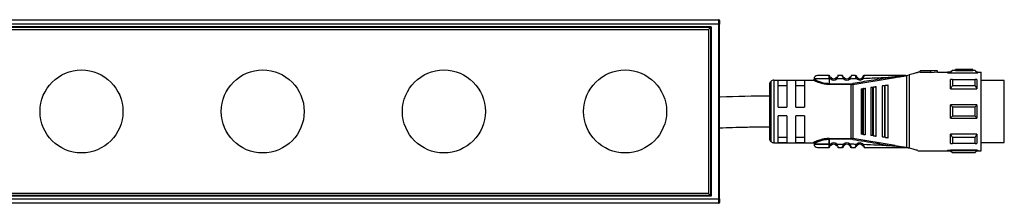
# Model space of a CAD drawing. Header units: millimetres. Extents: x -498 to 1961, y 417 to 918.
# Tile 13 of 18: x 293 to 519, y 876 to 918. Entities that reach past the tile are written whole.
import ezdxf

# ---------------------------------------------------------------- set-up
doc = ezdxf.new("R2010")
doc.units = ezdxf.units.MM

# ---------------------------------------------------------------- blocks, each defined once
blk = doc.blocks.new('Drawing View1')
at = {"color": 7, "linetype": 'Continuous', "lineweight": 25}
for p, q in [((-511.3, 17.5), (-11.7, 17.5)), ((-11.7, 16.5), (-511.3, 16.5)), ((-13.35, 15.9), (-506.5, 15.9)), ((-13.55, 15.7), (-13.35, 15.9)), ((-13.35, 15.9), (-13.35, -22.9)), ((-11.7, 17.5), (-11.7, 16.5)), ((-11.7, 16.5), (-11.7, -23.5)), ((-11.7, 16.5), (-11.5, 16.5)), ((-11.5, 17.3), (-11.5, 16.5)), ((-11.5, -23.5), (-11.5, 16.5)), ((-13.55, 15.7), (-509.45, 15.7)), ((-509, 15.25), (-14, 15.25)), ((-14, 15.25), (-13.55, 15.7)), ((-14, 15.25), (-14, -22.25)), ((-13.55, 15.7), (-13.55, -22.7)), ((13.7, 4.72), (13.69, 4.75)), ((13.84, 4.71), (13.79, 4.73)), ((16.69, 4.75), (15.71, 4.75)), ((19.98, 4.54), (19.99, 4.51)), ((21.43, 4.52), (21.43, 4.51)), ((30.99, 4.75), (31.14, 4.75)), ((31.45, -11.75), (31.45, 4.75)), ((31.5, 4.76), (32.02, 4.9)), ((32.02, 4.9), (32.02, -11.9)), ((34.27, 5.5), (34, 5.5)), ((34, 5.5), (34, 5.43)), ((34.5, 5.5), (34.27, 5.5)), ((38.5, 5.8), (34.5, 5.8)), ((34.5, 5.8), (34.5, 5.77)), ((37, 5.77), (34.5, 5.77)), ((34.5, 5.47), (34.5, 5.77)), ((34.5, 5.47), (37, 5.47)), ((38.5, 5.8), (37, 5.69)), ((37, 5.77), (37, 5.69)), ((37, 5.38), (37, 5.69)), ((38.5, 5.5), (37, 5.38)), ((38.5, 5.5), (38.5, 5.8)), ((38.5, 5.5), (40.79, 5.5)), ((40.79, 5.5), (40.79, 5.35)), ((40.79, 5.35), (47.7, 5.35)), ((41.5, 5.5), (40.8, 5.5)), ((41.9, 5.9), (41.5, 5.5)), ((41.5, 5.37), (41.5, 5.5)), ((41.5, 5.37), (47.5, 5.37)), ((42.6, 5.9), (41.9, 5.9)), ((47.1, 5.84), (41.9, 5.84)), ((46.6, 6.1), (42.6, 6.1)), ((42.6, 6.1), (42.6, 6.09)), ((45, 6.09), (42.6, 6.09)), ((42.6, 5.89), (42.6, 6.09)), ((42.6, 5.89), (45, 5.89)), ((45, 6.09), (45, 6.05)), ((45, 5.85), (45, 6.05)), ((46.6, 5.9), (46.6, 6.1)), ((47.1, 5.9), (46.6, 5.9)), ((47.5, 5.5), (47.1, 5.9)), ((47.1, 5.84), (47.1, 5.9)), ((47.7, 5.5), (47.5, 5.5)), ((47.5, 5.5), (47.5, 5.37)), ((47.7, 5.5), (47.7, 5.35)), ((47.7, 5.5), (48.5, 5.5)), ((48.5, -12.5), (48.5, 5.5)), ((0, 2.65), (0, -9.65)), ((0.29, 3.36), (0.29, -10.36)), ((1, 3.65), (1, -10.65)), ((1, 3.65), (10, 3.65)), ((4, 3.58), (2, 3.58)), ((2, -2.5), (2, 3.58)), ((2, 2.42), (4, 2.42)), ((4, 3.58), (4, -2.5)), ((6, -2.5), (6, 3.58)), ((8, 3.58), (6, 3.58)), ((6, 2.42), (8, 2.42)), ((8, 3.58), (8, -2.5)), ((13.7, 3.95), (13.7, 2.85)), ((14.02, 3.95), (13.7, 3.95)), ((15.39, 3.96), (15.19, 4.18)), ((16.99, 3.97), (15.39, 3.96)), ((17.18, 4.18), (17.19, 4.2)), ((18.43, 4), (18.22, 4.21)), ((18.67, 2.85), (18.67, 2.68)), ((18.67, -9.68), (18.67, 2.68)), ((19.07, 2.88), (19.1, 2.71)), ((19.1, 2.71), (28.76, 4.27)), ((19.1, 2.71), (19.1, -9.71)), ((20.15, 4.24), (20.13, 4.23)), ((25.8, 2.31), (25.8, -9.31)), ((26.31, 2.38), (26.31, -9.38)), ((26.6, 2.42), (26.51, 2.41)), ((26.51, -9.41), (26.51, 2.41)), ((27.2, -9.5), (27.2, 2.5)), ((41.9, 3.85), (47.1, 3.85)), ((47.1, 2.38), (41.9, 2.38)), ((47.5, 3.84), (47.5, 1.71)), ((53.8, 3.62), (48.5, 3.62)), ((53.8, -10.62), (53.8, 3.62)), ((21, 1.68), (21, -8.68)), ((21.34, 1.73), (21.54, 1.75)), ((21.34, 1.73), (21.34, -8.73)), ((22, -8.81), (22, 1.81)), ((23.2, 1.97), (23.2, -8.97)), ((23.63, 2.03), (23.83, 2.05)), ((23.63, 2.03), (23.63, -9.03)), ((24.4, -9.13), (24.4, 2.13)), ((41.5, 1.71), (47.5, 1.71)), ((41.5, -5), (41.5, -2)), ((47.5, -2), (41.5, -2)), ((2, -2.5), (4, -2.5)), ((4, -4.5), (2, -4.5)), ((2, -10.58), (2, -4.5)), ((4, -4.5), (4, -10.58)), ((6, -2.5), (8, -2.5)), ((8, -4.5), (6, -4.5)), ((6, -10.58), (6, -4.5)), ((8, -4.5), (8, -10.58)), ((41.9, -2.44), (47.1, -2.44)), ((41.5, -5), (47.5, -5)), ((47.1, -4.56), (41.9, -4.56)), ((21.54, -8.75), (21.34, -8.73)), ((47.5, -8.71), (41.5, -8.71)), ((47.5, -8.71), (47.5, -10.84)), ((1, -10.65), (10, -10.65)), ((4, -9.42), (2, -9.42)), ((2, -10.58), (4, -10.58)), ((8, -9.42), (6, -9.42)), ((6, -10.58), (8, -10.58)), ((13.7, -9.68), (18.67, -9.68)), ((13.7, -9.85), (13.7, -10.95)), ((18.67, -9.85), (13.7, -9.85)), ((13.7, -10.95), (13.7, -9.85)), ((13.7, -10.95), (14.02, -10.95)), ((14.02, -10.95), (14.21, -11.18)), ((15.39, -10.96), (16.99, -10.97)), ((16.99, -10.97), (17.19, -11.2)), ((18.24, -11.2), (18.22, -11.21)), ((18.67, -9.85), (18.67, -9.68)), ((19.07, -9.88), (19.1, -9.71)), ((28.76, -11.27), (19.1, -9.71)), ((19.93, -11.04), (20.15, -11.24)), ((21.3, -11.26), (21.28, -11.28)), ((23.83, -9.05), (23.63, -9.03)), ((26.51, -9.41), (26.31, -9.38)), ((26.51, -9.41), (26.6, -9.42)), ((41.9, -9.38), (47.1, -9.38)), ((47.1, -10.85), (41.9, -10.85)), ((48.5, -10.62), (53.8, -10.62)), ((13.69, -11.75), (13.7, -11.72)), ((13.7, -11.73), (13.69, -11.75)), ((13.7, -11.72), (13.7, -11.73)), ((15.71, -11.75), (16.69, -11.75)), ((31.22, -11.75), (30.99, -11.75)), ((31.22, -11.75), (31.45, -11.75)), ((34, -12.43), (34, -12.5)), ((34, -12.5), (34.27, -12.5)), ((34.27, -12.5), (40.79, -12.5)), ((40.79, -12.35), (47.7, -12.35)), ((40.79, -12.35), (40.79, -12.5)), ((40.79, -12.5), (41.5, -12.5)), ((47.5, -12.37), (41.5, -12.37)), ((41.5, -12.5), (41.9, -12.9)), ((41.9, -12.84), (47.1, -12.84)), ((41.9, -12.84), (41.9, -12.9)), ((41.9, -12.9), (47.1, -12.9)), ((47.1, -12.9), (47.5, -12.5)), ((47.5, -12.37), (47.5, -12.5)), ((47.5, -12.5), (47.7, -12.5)), ((47.7, -12.35), (47.7, -12.5)), ((47.7, -12.5), (48.5, -12.5)), ((-14, -22.25), (-509, -22.25)), ((-14, -22.25), (-13.55, -22.7)), ((-511.3, -23.5), (-11.7, -23.5)), ((-11.7, -24.5), (-511.3, -24.5)), ((-13.55, -22.7), (-509.45, -22.7)), ((-16.5, -22.9), (-506.5, -22.9)), ((-13.35, -22.9), (-16.5, -22.9)), ((-13.55, -22.7), (-13.35, -22.9)), ((-11.5, -23.5), (-11.7, -23.5)), ((-11.7, -23.5), (-11.7, -24.5)), ((-11.5, -23.5), (-11.5, -24.3))]:
    blk.add_line(p, q, dxfattribs=at)
at = {"color": 7, "linetype": 'Continuous', "lineweight": 25, "flags": 128}
for points in [[(13.7, 3.95), (12.71, 3.95), (11.81, 3.95), (11.05, 3.95), (10.52, 3.95), (10.24, 3.95), (10.2, 3.95)], [(13.7, 2.85), (16.48, 2.85), (18.67, 2.85)], [(18.67, 2.68), (15.89, 2.68), (13.7, 2.68)], [(26.31, 2.38), (26.43, 2.4), (26.51, 2.41)], [(41.5, 1.71), (41.5, 2.02), (41.5, 2.31), (41.5, 2.59), (41.5, 2.86), (41.5, 3.12), (41.5, 3.37), (41.5, 3.61), (41.5, 3.84)], [(41.9, 3.85), (41.9, 3.69), (41.9, 3.52), (41.9, 3.34), (41.9, 3.16), (41.9, 2.97), (41.9, 2.78), (41.9, 2.58), (41.9, 2.38)], [(47.1, 2.38), (47.1, 2.58), (47.1, 2.78), (47.1, 2.97), (47.1, 3.16), (47.1, 3.34), (47.1, 3.52), (47.1, 3.69), (47.1, 3.85)], [(21.54, -8.75), (21.54, -7.58), (21.54, -6.29), (21.54, -4.92), (21.54, -3.5), (21.54, -2.08), (21.54, -0.71), (21.54, 0.58), (21.54, 1.75)], [(23.83, -9.05), (23.83, -7.82), (23.83, -6.46), (23.83, -5), (23.83, -3.5), (23.83, -2), (23.83, -0.54), (23.83, 0.82), (23.83, 2.05)], [(47.5, -2), (47.5, -2.37), (47.5, -2.75), (47.5, -3.12), (47.5, -3.5), (47.5, -3.88), (47.5, -4.25), (47.5, -4.63), (47.5, -5)], [(41.9, -2.44), (41.9, -2.71), (41.9, -2.97), (41.9, -3.24), (41.9, -3.5), (41.9, -3.76), (41.9, -4.03), (41.9, -4.29), (41.9, -4.56)], [(47.1, -4.56), (47.1, -4.29), (47.1, -4.03), (47.1, -3.76), (47.1, -3.5), (47.1, -3.24), (47.1, -2.97), (47.1, -2.71), (47.1, -2.44)], [(41.5, -10.84), (41.5, -10.61), (41.5, -10.37), (41.5, -10.12), (41.5, -9.86), (41.5, -9.59), (41.5, -9.31), (41.5, -9.02), (41.5, -8.71)], [(13.7, -10.95), (12.71, -10.95), (11.81, -10.95), (11.05, -10.95), (10.52, -10.95), (10.24, -10.95), (10.2, -10.95)], [(10.2, -10.95), (10.24, -10.95), (10.52, -10.95), (11.05, -10.95), (11.81, -10.95), (12.71, -10.95), (13.7, -10.95)], [(41.9, -9.38), (41.9, -9.58), (41.9, -9.78), (41.9, -9.97), (41.9, -10.16), (41.9, -10.34), (41.9, -10.52), (41.9, -10.69), (41.9, -10.85)], [(47.1, -10.85), (47.1, -10.69), (47.1, -10.52), (47.1, -10.34), (47.1, -10.16), (47.1, -9.97), (47.1, -9.78), (47.1, -9.58), (47.1, -9.38)], [(41.5, -12.5), (41.5, -12.49), (41.5, -12.47), (41.5, -12.43), (41.5, -12.37)], [(47.1, -12.9), (47.1, -12.9), (47.1, -12.89), (47.1, -12.87), (47.1, -12.84)]]:
    blk.add_lwpolyline(points, dxfattribs=at)
at = {"color": 7, "linetype": 'Continuous', "lineweight": 25}
for centre in [(-157.68, -3.5), (-116.15, -3.5), (-74.63, -3.5), (-33.1, -3.5)]:
    blk.add_circle(centre, 9.5, dxfattribs=at)
for centre, radius, start, end in [((-11.7, 17.3), 0.2, 0, 90), ((11, 3.95), 0.8, 89.9996, 179.9996), ((185, 5.89), 143.1, 179.9966, 180.0205), ((1, 2.65), 1, 135, 180), ((1, 2.65), 1, 90, 135), ((14.7, 4.75), 1.05, 229.6056, 310.9276), ((14.7, 4.75), 0.75, 229.5943, 310.9271), ((17.7, 4.75), 1.05, 227.6547, 314.3613), ((17.7, 4.75), 0.75, 227.6552, 314.363), ((18.67, 5.28), 2.43, 270.0069, 279.4584), ((20.7, 4.75), 1.05, 222.8628, 320.6918), ((20.7, 4.75), 0.75, 222.8664, 320.7053), ((1, -9.65), 1, 180, 225), ((1, -9.65), 1, 225, 270), ((11, -10.95), 0.8, 180.0004, 270.0004), ((14.7, -11.75), 1.05, 49.0728, 130.4057), ((14.7, -11.75), 0.75, 49.073, 130.406), ((17.7, -11.75), 1.05, 45.6394, 132.3452), ((17.7, -11.75), 0.75, 45.6377, 132.3451), ((18.67, -12.28), 2.43, 80.5507, 89.9914), ((20.7, -11.75), 1.05, 39.3085, 137.1337), ((20.7, -11.75), 0.75, 39.2951, 137.1337), ((-11.7, -24.3), 0.2, 270, 0)]:
    blk.add_arc(centre, radius, start, end, dxfattribs=at)
for points, knots in [([(13.69, 4.75), (13.34, 4.75), (12.63, 4.75), (11.74, 4.75), (11.12, 4.75), (11.04, 4.75), (11, 4.75)], [0, 0, 0, 0, 0.249999, 0.499999, 0.749999, 1, 1, 1, 1]), ([(13.69, 4.75), (13.73, 4.75), (13.78, 4.74), (13.83, 4.72), (13.84, 4.71)], [0, 0, 0, 0, 0.606991, 1, 1, 1, 1]), ([(13.7, 4.72), (13.71, 4.69), (13.72, 4.62), (13.77, 4.43), (13.86, 4.19), (13.97, 4.03), (14.02, 3.95)], [0, 0, 0, 0, 0.2399615, 0.482804, 0.7352651, 1, 1, 1, 1]), ([(15.71, 4.75), (15.71, 4.74), (15.7, 4.73), (15.69, 4.67), (15.66, 4.58), (15.62, 4.43), (15.54, 4.21), (15.44, 4.04), (15.39, 3.96)], [0, 0, 0, 0, 0.145861, 0.284683, 0.416939, 0.543177, 0.7791, 1, 1, 1, 1]), ([(15.71, 4.75), (15.67, 4.75), (15.62, 4.74), (15.58, 4.72), (15.56, 4.71)], [0, 0, 0, 0, 0.608621, 1, 1, 1, 1]), ([(16.74, 4.53), (16.73, 4.59), (16.71, 4.68), (16.69, 4.74), (16.69, 4.75), (16.69, 4.75)], [0, 0, 0, 0, 0.451321, 0.721662, 1, 1, 1, 1]), ([(16.69, 4.75), (16.69, 4.75), (16.69, 4.74), (16.71, 4.68), (16.73, 4.61), (16.74, 4.55), (16.75, 4.53)], [0, 0, 0, 0, 0.2994, 0.587029, 0.863883, 1, 1, 1, 1]), ([(17.18, 4.18), (17.14, 4.21), (17.06, 4.25), (16.95, 4.33), (16.87, 4.41), (16.8, 4.48), (16.76, 4.52), (16.74, 4.54)], [0, 0, 0, 0, 0.300878, 0.470039, 0.652797, 0.847683, 1, 1, 1, 1]), ([(16.99, 3.97), (16.94, 4.07), (16.86, 4.21), (16.79, 4.39), (16.75, 4.49), (16.74, 4.53), (16.74, 4.53)], [0, 0, 0, 0, 0.46842, 0.704336, 0.943532, 1, 1, 1, 1]), ([(17.18, 4.18), (17.14, 4.21), (17.06, 4.25), (16.95, 4.33), (16.87, 4.41), (16.8, 4.48), (16.76, 4.52), (16.75, 4.53)], [0, 0, 0, 0, 0.304954, 0.476426, 0.661712, 0.859327, 1, 1, 1, 1]), ([(18.66, 4.55), (18.64, 4.53), (18.6, 4.49), (18.53, 4.42), (18.45, 4.35), (18.35, 4.27), (18.28, 4.22), (18.24, 4.2)], [0, 0, 0, 0, 0.151422, 0.346555, 0.529528, 0.69879, 1, 1, 1, 1]), ([(18.66, 4.54), (18.66, 4.54), (18.65, 4.5), (18.62, 4.4), (18.56, 4.23), (18.48, 4.09), (18.43, 4)], [0, 0, 0, 0, 0.051028, 0.29324, 0.5333, 1, 1, 1, 1]), ([(18.71, 4.75), (18.7, 4.75), (18.7, 4.74), (18.69, 4.68), (18.67, 4.59), (18.66, 4.54)], [0, 0, 0, 0, 0.285763, 0.563157, 1, 1, 1, 1]), ([(19.69, 4.75), (19.51, 4.75), (19.18, 4.75), (18.85, 4.75), (18.71, 4.75)], [0, 0, 0, 0, 0.559996, 1, 1, 1, 1]), ([(19.93, 4.04), (19.89, 4.12), (19.82, 4.25), (19.77, 4.42), (19.73, 4.57), (19.71, 4.68), (19.69, 4.74), (19.69, 4.75), (19.69, 4.75)], [0, 0, 0, 0, 0.247334, 0.375347, 0.504126, 0.744161, 0.871848, 1, 1, 1, 1]), ([(19.84, 4.67), (19.83, 4.67), (19.79, 4.69), (19.74, 4.69), (19.71, 4.69), (19.7, 4.69)], [0, 0, 0, 0, 0.424052, 0.839119, 1, 1, 1, 1]), ([(19.93, 4.63), (19.92, 4.65), (19.89, 4.68), (19.84, 4.67), (19.8, 4.63), (19.78, 4.57), (19.77, 4.54)], [0, 0, 0, 0, 0.22392, 0.467886, 0.727976, 1, 1, 1, 1]), ([(19.93, 4.63), (19.93, 4.63), (19.96, 4.6), (19.97, 4.57), (19.98, 4.54)], [0, 0, 0, 0, 0.156082, 1, 1, 1, 1]), ([(19.96, 4.36), (19.96, 4.39), (19.95, 4.45), (19.97, 4.51), (19.97, 4.51), (19.98, 4.52)], [0, 0, 0, 0, 0.372925, 0.726855, 1, 1, 1, 1]), ([(21.42, 4.54), (21.42, 4.53), (21.41, 4.52), (21.39, 4.45), (21.34, 4.36), (21.3, 4.3), (21.28, 4.28)], [0, 0, 0, 0, 0.3061159, 0.5902458, 0.7966063, 1, 1, 1, 1]), ([(21.44, 4.52), (21.43, 4.5), (21.42, 4.46), (21.38, 4.39), (21.34, 4.32), (21.31, 4.28), (21.29, 4.26)], [0, 0, 0, 0, 0.264087, 0.517648, 0.762071, 1, 1, 1, 1]), ([(21.42, 4.54), (21.43, 4.57), (21.44, 4.6), (21.47, 4.63), (21.47, 4.64)], [0, 0, 0, 0, 0.835339, 1, 1, 1, 1]), ([(21.43, 4.52), (21.43, 4.52), (21.44, 4.52), (21.45, 4.47), (21.45, 4.41), (21.46, 4.38)], [0, 0, 0, 0, 0.220453, 0.599391, 1, 1, 1, 1]), ([(21.64, 4.55), (21.63, 4.58), (21.6, 4.64), (21.56, 4.68), (21.51, 4.68), (21.48, 4.65), (21.47, 4.64)], [0, 0, 0, 0, 0.273158, 0.534082, 0.777822, 1, 1, 1, 1]), ([(21.51, 4.08), (21.55, 4.17), (21.6, 4.3), (21.64, 4.45), (21.67, 4.57), (21.69, 4.67), (21.7, 4.74), (21.7, 4.75), (21.71, 4.75)], [0, 0, 0, 0, 0.254808, 0.382547, 0.508766, 0.691911, 0.830633, 1, 1, 1, 1]), ([(21.69, 4.7), (21.69, 4.7), (21.66, 4.7), (21.61, 4.69), (21.58, 4.68), (21.56, 4.67)], [0, 0, 0, 0, 0.143976, 0.567382, 1, 1, 1, 1]), ([(30.99, 4.75), (29.26, 4.75), (26.17, 4.75), (23.07, 4.75), (21.71, 4.75)], [0, 0, 0, 0, 0.559906, 1, 1, 1, 1]), ([(31.16, 4.73), (30.76, 4.69), (29.95, 4.6), (29.14, 4.5), (28.73, 4.45)], [0, 0, 0, 0, 0.49694, 1, 1, 1, 1]), ([(28.76, 4.27), (29.25, 4.35), (29.98, 4.47), (30.74, 4.61), (31.06, 4.68), (31.16, 4.7), (31.21, 4.73), (31.22, 4.74), (31.22, 4.74), (31.22, 4.75), (31.22, 4.75), (31.22, 4.75)], [0, 0, 0, 0, 0.580636, 0.865806, 0.906199, 0.969441, 0.981675, 0.986662, 0.991168, 0.995499, 1, 1, 1, 1]), ([(31.2, 4.74), (31.2, 4.74), (31.2, 4.74), (31.19, 4.74), (31.17, 4.75), (31.15, 4.75), (31.14, 4.75)], [0, 0, 0, 0, 0.068493, 0.149045, 0.357724, 1, 1, 1, 1]), ([(31.22, 4.75), (31.21, 4.75), (31.2, 4.75), (31.17, 4.75), (31.15, 4.75), (31.14, 4.75), (31.14, 4.75), (31.14, 4.75), (31.14, 4.75), (31.14, 4.75), (31.14, 4.75)], [0, 0, 0, 0, 0.219058, 0.584738, 0.867155, 0.887733, 0.906757, 0.926, 0.947181, 1, 1, 1, 1]), ([(31.16, 4.73), (31.17, 4.73), (31.18, 4.73), (31.19, 4.74), (31.2, 4.74), (31.2, 4.74), (31.2, 4.74), (31.2, 4.74), (31.2, 4.74), (31.2, 4.74)], [0, 0, 0, 0, 0.5717539, 0.6901679, 0.8033657, 0.8618965, 0.9115712, 0.9559773, 1, 1, 1, 1]), ([(31.22, 4.75), (31.26, 4.75), (31.33, 4.75), (31.4, 4.75), (31.43, 4.75)], [0, 0, 0, 0, 0.559552, 1, 1, 1, 1]), ([(31.45, 4.75), (31.45, 4.75), (31.44, 4.75), (31.43, 4.75), (31.43, 4.75)], [0, 0, 0, 0, 0.5557215, 1, 1, 1, 1]), ([(31.45, 4.75), (31.46, 4.75), (31.48, 4.75), (31.49, 4.76), (31.5, 4.76)], [0, 0, 0, 0, 0.500602, 1, 1, 1, 1]), ([(34, 5.43), (33.74, 5.36), (33.22, 5.21), (32.42, 5), (32.02, 4.9)], [0, 0, 0, 0, 0.496428, 1, 1, 1, 1]), ([(41.5, 5.37), (41.57, 5.46), (41.7, 5.62), (41.84, 5.77), (41.9, 5.84)], [0, 0, 0, 0, 0.553792, 1, 1, 1, 1]), ([(45, 6.05), (45.3, 6.06), (45.83, 6.09), (46.37, 6.1), (46.6, 6.1)], [0, 0, 0, 0, 0.559988, 1, 1, 1, 1]), ([(45, 5.85), (45.3, 5.86), (45.83, 5.89), (46.37, 5.9), (46.6, 5.9)], [0, 0, 0, 0, 0.559988, 1, 1, 1, 1]), ([(47.1, 5.84), (47.18, 5.75), (47.31, 5.6), (47.44, 5.44), (47.5, 5.37)], [0, 0, 0, 0, 0.5661892, 1, 1, 1, 1]), ([(10.2, 3.85), (10.2, 3.83), (10.19, 3.79), (10.17, 3.74), (10.14, 3.71), (10.11, 3.68), (10.06, 3.65), (10.02, 3.65), (9.99, 3.65)], [0, 0, 0, 0, 0.239884, 0.369299, 0.501423, 0.633336, 0.76215, 1, 1, 1, 1]), ([(12.72, 2.76), (12.63, 2.77), (12.28, 2.82), (11.73, 2.96), (11.11, 3.16), (10.61, 3.37), (10.26, 3.53), (10.03, 3.63), (10.01, 3.64), (10, 3.65)], [0, 0, 0, 0, 0.0617121, 0.2245173, 0.3904658, 0.5519117, 0.7141322, 0.8654233, 1, 1, 1, 1]), ([(13.7, 2.85), (13.48, 2.86), (13.01, 2.88), (12.27, 3.01), (11.67, 3.2), (11, 3.45), (10.52, 3.68), (10.24, 3.83), (10.21, 3.84), (10.2, 3.85)], [0, 0, 0, 0, 0.119652, 0.249058, 0.420348, 0.499129, 0.748943, 0.878056, 1, 1, 1, 1]), ([(13.7, 2.68), (13.5, 2.68), (13.17, 2.68), (12.85, 2.74), (12.72, 2.76)], [0, 0, 0, 0, 0.5868212, 1, 1, 1, 1]), ([(14.02, 3.95), (14.05, 3.98), (14.1, 4.04), (14.16, 4.12), (14.21, 4.17), (14.21, 4.18), (14.21, 4.18)], [0, 0, 0, 0, 0.25, 0.5, 0.75, 1, 1, 1, 1]), ([(14.21, 4.18), (14.2, 4.2), (14.16, 4.23), (14.11, 4.28), (14.07, 4.34), (14.04, 4.39), (14.03, 4.41), (14.03, 4.41)], [0, 0, 0, 0, 0.21472, 0.437653, 0.684916, 0.935195, 1, 1, 1, 1]), ([(15.37, 4.41), (15.37, 4.41), (15.36, 4.39), (15.33, 4.35), (15.3, 4.29), (15.25, 4.24), (15.21, 4.2), (15.19, 4.18)], [0, 0, 0, 0, 0.052646, 0.297014, 0.530096, 0.761235, 1, 1, 1, 1]), ([(16.99, 3.97), (17.02, 4), (17.07, 4.06), (17.14, 4.13), (17.17, 4.17), (17.18, 4.18), (17.18, 4.18)], [0, 0, 0, 0, 0.3303273, 0.6606546, 0.9909819, 1, 1, 1, 1]), ([(18.43, 4), (18.71, 4.01), (19.21, 4.02), (19.71, 4.03), (19.93, 4.04)], [0, 0, 0, 0, 0.560006, 1, 1, 1, 1]), ([(18.67, 2.68), (18.71, 2.68), (18.78, 2.68), (18.85, 2.68), (18.88, 2.69)], [0, 0, 0, 0, 0.559726, 1, 1, 1, 1]), ([(19.1, 2.71), (19.06, 2.71), (18.99, 2.7), (18.91, 2.69), (18.88, 2.69)], [0, 0, 0, 0, 0.559933, 1, 1, 1, 1]), ([(28.73, 4.45), (26.93, 4.16), (23.7, 3.65), (20.48, 3.12), (19.07, 2.88)], [0, 0, 0, 0, 0.560137, 1, 1, 1, 1]), ([(20.13, 4.23), (20.13, 4.22), (20.13, 4.22), (20.09, 4.18), (20.02, 4.12), (19.96, 4.06), (19.93, 4.04)], [0, 0, 0, 0, 0.015986, 0.343991, 0.671995, 1, 1, 1, 1]), ([(20.14, 4.22), (20.12, 4.24), (20.08, 4.29), (20.03, 4.36), (19.99, 4.44), (19.97, 4.48), (19.97, 4.5)], [0, 0, 0, 0, 0.2376446, 0.4819358, 0.7355947, 1, 1, 1, 1]), ([(21.51, 4.08), (21.48, 4.11), (21.42, 4.16), (21.34, 4.22), (21.29, 4.27), (21.28, 4.27), (21.28, 4.28)], [0, 0, 0, 0, 0.25, 0.5, 0.75, 1, 1, 1, 1]), ([(21.51, 4.08), (22.86, 4.14), (25.27, 4.23), (27.68, 4.38), (28.73, 4.45)], [0, 0, 0, 0, 0.560034, 1, 1, 1, 1]), ([(26.31, 2.38), (26.28, 2.38), (26.22, 2.37), (26.1, 2.35), (25.95, 2.34), (25.82, 2.32), (25.81, 2.32), (25.8, 2.31)], [0, 0, 0, 0, 0.095969, 0.193666, 0.400239, 0.664134, 1, 1, 1, 1]), ([(27.2, 2.5), (27.19, 2.5), (27.17, 2.5), (27.02, 2.48), (26.85, 2.45), (26.71, 2.43), (26.63, 2.43), (26.6, 2.42)], [0, 0, 0, 0, 0.325938, 0.603471, 0.815327, 0.910521, 1, 1, 1, 1]), ([(28.73, 4.45), (28.73, 4.45), (28.74, 4.44), (28.74, 4.41), (28.74, 4.37), (28.75, 4.33), (28.76, 4.3), (28.76, 4.28), (28.76, 4.27)], [0, 0, 0, 0, 0.049755, 0.133456, 0.408467, 0.532389, 0.771005, 1, 1, 1, 1]), ([(41.9, 3.85), (41.82, 3.85), (41.69, 3.84), (41.56, 3.84), (41.5, 3.84)], [0, 0, 0, 0, 0.5661892, 1, 1, 1, 1]), ([(41.5, 1.71), (41.57, 1.84), (41.7, 2.06), (41.84, 2.28), (41.9, 2.38)], [0, 0, 0, 0, 0.553742, 1, 1, 1, 1]), ([(47.5, 3.84), (47.43, 3.84), (47.3, 3.84), (47.16, 3.85), (47.1, 3.85)], [0, 0, 0, 0, 0.553792, 1, 1, 1, 1]), ([(47.1, 2.38), (47.18, 2.25), (47.31, 2.03), (47.44, 1.81), (47.5, 1.71)], [0, 0, 0, 0, 0.566235, 1, 1, 1, 1]), ([(0, 0), (-3.76, -0.01), (-7.62, -0.03), (-11.46, -0.25), (-11.55, -0.26)], [0, 0, 0, 0, 0.9765917, 1, 1, 1, 1]), ([(21, 1.68), (21.01, 1.68), (21.02, 1.68), (21.1, 1.69), (21.2, 1.71), (21.28, 1.72), (21.32, 1.72), (21.34, 1.73)], [0, 0, 0, 0, 0.323921, 0.5874, 0.803788, 0.901229, 1, 1, 1, 1]), ([(21.6, 1.76), (21.59, 1.76), (21.57, 1.76), (21.55, 1.75), (21.54, 1.75)], [0, 0, 0, 0, 0.559946, 1, 1, 1, 1]), ([(21.6, 1.76), (21.65, 1.77), (21.75, 1.78), (21.88, 1.8), (21.98, 1.81), (21.99, 1.81), (22, 1.81)], [0, 0, 0, 0, 0.1849, 0.408712, 0.685985, 1, 1, 1, 1]), ([(23.63, 2.03), (23.6, 2.02), (23.55, 2.02), (23.45, 2), (23.33, 1.99), (23.22, 1.97), (23.21, 1.97), (23.2, 1.97)], [0, 0, 0, 0, 0.097342, 0.196469, 0.405839, 0.669699, 1, 1, 1, 1]), ([(23.9, 2.06), (23.89, 2.06), (23.86, 2.06), (23.84, 2.06), (23.83, 2.05)], [0, 0, 0, 0, 0.559949, 1, 1, 1, 1]), ([(24.4, 2.13), (24.39, 2.13), (24.38, 2.13), (24.26, 2.11), (24.12, 2.09), (23.99, 2.08), (23.93, 2.07), (23.9, 2.06)], [0, 0, 0, 0, 0.30579, 0.570569, 0.801387, 0.904132, 1, 1, 1, 1]), ([(41.9, -2.44), (41.82, -2.36), (41.69, -2.21), (41.56, -2.06), (41.5, -2)], [0, 0, 0, 0, 0.566189, 1, 1, 1, 1]), ([(47.5, -2), (47.43, -2.08), (47.3, -2.23), (47.16, -2.38), (47.1, -2.44)], [0, 0, 0, 0, 0.553792, 1, 1, 1, 1]), ([(41.5, -5), (41.57, -4.92), (41.7, -4.77), (41.84, -4.62), (41.9, -4.56)], [0, 0, 0, 0, 0.553792, 1, 1, 1, 1]), ([(47.1, -4.56), (47.18, -4.64), (47.31, -4.79), (47.44, -4.94), (47.5, -5)], [0, 0, 0, 0, 0.566189, 1, 1, 1, 1]), ([(-11.6, -7.27), (-11.29, -7.25), (-10, -7.19), (-7.53, -7.11), (-3.97, -7.02), (-1.4, -7.01), (0, -7)], [0, 0, 0, 0, 0.080144, 0.333442, 0.639035, 1, 1, 1, 1]), ([(21.34, -8.73), (21.32, -8.72), (21.28, -8.72), (21.2, -8.71), (21.1, -8.69), (21.02, -8.68), (21.01, -8.68), (21, -8.68)], [0, 0, 0, 0, 0.096571, 0.197429, 0.41274, 0.676188, 1, 1, 1, 1]), ([(21.54, -8.75), (21.55, -8.75), (21.57, -8.76), (21.59, -8.76), (21.6, -8.76)], [0, 0, 0, 0, 0.5535053, 1, 1, 1, 1]), ([(21.6, -8.76), (21.62, -8.76), (21.67, -8.77), (21.76, -8.78), (21.88, -8.8), (21.98, -8.81), (21.99, -8.81), (22, -8.81)], [0, 0, 0, 0, 0.092113, 0.190371, 0.409273, 0.68628, 1, 1, 1, 1]), ([(23.63, -9.03), (23.6, -9.02), (23.55, -9.02), (23.45, -9), (23.33, -8.99), (23.22, -8.97), (23.21, -8.97), (23.2, -8.97)], [0, 0, 0, 0, 0.095358, 0.192264, 0.405805, 0.669689, 1, 1, 1, 1]), ([(41.9, -9.38), (41.82, -9.25), (41.69, -9.03), (41.56, -8.81), (41.5, -8.71)], [0, 0, 0, 0, 0.566235, 1, 1, 1, 1]), ([(47.5, -8.71), (47.43, -8.84), (47.3, -9.06), (47.16, -9.28), (47.1, -9.38)], [0, 0, 0, 0, 0.553742, 1, 1, 1, 1]), ([(9.99, -10.65), (10.02, -10.65), (10.06, -10.65), (10.11, -10.68), (10.14, -10.71), (10.17, -10.74), (10.19, -10.79), (10.2, -10.83), (10.2, -10.85)], [0, 0, 0, 0, 0.237753, 0.366554, 0.498476, 0.630623, 0.760069, 1, 1, 1, 1]), ([(13.7, -9.68), (13.29, -9.7), (12.59, -9.74), (11.54, -10.01), (10.69, -10.32), (10.11, -10.6), (10.03, -10.63), (10, -10.65)], [0, 0, 0, 0, 0.208658, 0.361333, 0.608024, 0.810846, 1, 1, 1, 1]), ([(13.7, -9.85), (13.48, -9.86), (13.01, -9.88), (12.27, -10.01), (11.67, -10.2), (11, -10.45), (10.51, -10.69), (10.26, -10.82), (10.18, -10.86), (10.2, -10.85), (10.2, -10.85)], [0, 0, 0, 0, 0.119643, 0.249053, 0.420317, 0.499119, 0.748929, 0.878027, 0.999989, 1, 1, 1, 1]), ([(10.2, -10.85), (10.21, -10.84), (10.24, -10.83), (10.52, -10.68), (11, -10.45), (11.5, -10.26), (11.87, -10.14), (12.35, -10), (13.01, -9.88), (13.48, -9.86), (13.7, -9.85)], [0, 0, 0, 0, 0.121912, 0.250981, 0.500724, 0.57948, 0.626108, 0.751018, 0.880393, 1, 1, 1, 1]), ([(13.7, -11.72), (13.7, -11.69), (13.7, -11.63), (13.7, -11.44), (13.7, -11.21), (13.7, -11.04), (13.7, -10.95)], [0, 0, 0, 0, 0.25, 0.5, 0.75, 1, 1, 1, 1]), ([(13.75, -11.52), (13.76, -11.49), (13.78, -11.4), (13.87, -11.19), (13.97, -11.03), (14.02, -10.95)], [0, 0, 0, 0, 0.194015, 0.577884, 1, 1, 1, 1]), ([(13.75, -11.52), (13.77, -11.51), (13.81, -11.46), (13.88, -11.39), (13.96, -11.32), (14.07, -11.23), (14.15, -11.19), (14.2, -11.16)], [0, 0, 0, 0, 0.139128, 0.337412, 0.523046, 0.694646, 1, 1, 1, 1]), ([(15.19, -11.18), (15.21, -11.2), (15.24, -11.23), (15.29, -11.29), (15.33, -11.35), (15.36, -11.39), (15.37, -11.41), (15.37, -11.41)], [0, 0, 0, 0, 0.214698, 0.437537, 0.685118, 0.935394, 1, 1, 1, 1]), ([(15.39, -10.96), (15.44, -11.04), (15.54, -11.22), (15.62, -11.44), (15.67, -11.58), (15.69, -11.67), (15.7, -11.74), (15.71, -11.74), (15.71, -11.75)], [0, 0, 0, 0, 0.226087, 0.46364, 0.589382, 0.720309, 0.857009, 1, 1, 1, 1]), ([(16.69, -11.75), (16.69, -11.75), (16.69, -11.74), (16.71, -11.68), (16.73, -11.59), (16.77, -11.45), (16.85, -11.23), (16.95, -11.06), (16.99, -10.97)], [0, 0, 0, 0, 0.140245, 0.275117, 0.40509, 0.530691, 0.770081, 1, 1, 1, 1]), ([(16.75, -11.53), (16.76, -11.52), (16.8, -11.48), (16.87, -11.41), (16.95, -11.33), (17.06, -11.25), (17.14, -11.21), (17.18, -11.18)], [0, 0, 0, 0, 0.140571, 0.33799, 0.523319, 0.694819, 1, 1, 1, 1]), ([(16.97, -11.48), (16.98, -11.46), (17, -11.41), (17.05, -11.33), (17.11, -11.25), (17.16, -11.2), (17.18, -11.18)], [0, 0, 0, 0, 0.2644754, 0.5180818, 0.7621936, 1, 1, 1, 1]), ([(18.43, -11), (18.41, -11.03), (18.35, -11.08), (18.28, -11.15), (18.25, -11.19), (18.24, -11.2), (18.24, -11.2)], [0, 0, 0, 0, 0.327718, 0.655436, 0.983154, 1, 1, 1, 1]), ([(18.24, -11.2), (18.28, -11.22), (18.35, -11.27), (18.45, -11.35), (18.53, -11.42), (18.6, -11.49), (18.64, -11.52), (18.65, -11.54)], [0, 0, 0, 0, 0.3054612, 0.4771323, 0.6627351, 0.8613323, 1, 1, 1, 1]), ([(18.24, -11.2), (18.26, -11.22), (18.3, -11.26), (18.36, -11.34), (18.4, -11.42), (18.42, -11.47), (18.43, -11.49)], [0, 0, 0, 0, 0.2374776, 0.4816007, 0.7351677, 1, 1, 1, 1]), ([(19.93, -11.04), (19.65, -11.03), (19.15, -11.01), (18.65, -11), (18.43, -11)], [0, 0, 0, 0, 0.559997, 1, 1, 1, 1]), ([(18.43, -11), (18.48, -11.09), (18.55, -11.23), (18.61, -11.41), (18.66, -11.56), (18.69, -11.68), (18.7, -11.74), (18.7, -11.75), (18.71, -11.75)], [0, 0, 0, 0, 0.248519, 0.379171, 0.512748, 0.747039, 0.872877, 1, 1, 1, 1]), ([(18.88, -9.69), (18.84, -9.68), (18.77, -9.68), (18.7, -9.68), (18.67, -9.68)], [0, 0, 0, 0, 0.560115, 1, 1, 1, 1]), ([(18.88, -9.69), (18.92, -9.69), (18.99, -9.7), (19.06, -9.71), (19.1, -9.71)], [0, 0, 0, 0, 0.560253, 1, 1, 1, 1]), ([(19.07, -9.88), (20.87, -10.18), (24.09, -10.71), (27.31, -11.23), (28.73, -11.45)], [0, 0, 0, 0, 0.559894, 1, 1, 1, 1]), ([(19.73, -11.57), (19.73, -11.56), (19.74, -11.52), (19.77, -11.42), (19.82, -11.26), (19.89, -11.12), (19.93, -11.04)], [0, 0, 0, 0, 0.087979, 0.316247, 0.546568, 1, 1, 1, 1]), ([(19.73, -11.57), (19.75, -11.55), (19.79, -11.51), (19.86, -11.44), (19.93, -11.37), (20.01, -11.31), (20.08, -11.26), (20.12, -11.24), (20.14, -11.22)], [0, 0, 0, 0, 0.177835, 0.365687, 0.542516, 0.706669, 0.858468, 1, 1, 1, 1]), ([(19.73, -11.57), (19.75, -11.55), (19.79, -11.51), (19.86, -11.44), (19.93, -11.37), (20.01, -11.31), (20.08, -11.26), (20.12, -11.24), (20.14, -11.22)], [0, 0, 0, 0, 0.172959, 0.362209, 0.539879, 0.704774, 0.857648, 1, 1, 1, 1]), ([(21.29, -11.26), (21.31, -11.27), (21.35, -11.3), (21.41, -11.34), (21.48, -11.4), (21.55, -11.46), (21.61, -11.53), (21.65, -11.56), (21.67, -11.58)], [0, 0, 0, 0, 0.1436356, 0.2978299, 0.4641076, 0.6433508, 0.8344099, 1, 1, 1, 1]), ([(21.29, -11.26), (21.31, -11.27), (21.35, -11.3), (21.41, -11.34), (21.48, -11.4), (21.55, -11.46), (21.61, -11.53), (21.65, -11.56), (21.67, -11.58)], [0, 0, 0, 0, 0.143628, 0.297814, 0.464088, 0.643338, 0.834414, 1, 1, 1, 1]), ([(21.51, -11.08), (21.48, -11.11), (21.42, -11.16), (21.35, -11.22), (21.3, -11.26), (21.3, -11.26), (21.3, -11.26)], [0, 0, 0, 0, 0.33003, 0.660059, 0.990089, 1, 1, 1, 1]), ([(28.73, -11.45), (27.39, -11.37), (24.98, -11.22), (22.57, -11.13), (21.51, -11.08)], [0, 0, 0, 0, 0.5599108, 1, 1, 1, 1]), ([(21.51, -11.08), (21.55, -11.17), (21.6, -11.3), (21.64, -11.45), (21.67, -11.59), (21.69, -11.68), (21.7, -11.74), (21.7, -11.75), (21.71, -11.75)], [0, 0, 0, 0, 0.256338, 0.384466, 0.510023, 0.738427, 0.867035, 1, 1, 1, 1]), ([(23.83, -9.05), (23.84, -9.06), (23.87, -9.06), (23.89, -9.06), (23.9, -9.06)], [0, 0, 0, 0, 0.553052, 1, 1, 1, 1]), ([(23.9, -9.06), (23.93, -9.07), (23.99, -9.08), (24.11, -9.09), (24.25, -9.11), (24.37, -9.13), (24.39, -9.13), (24.4, -9.13)], [0, 0, 0, 0, 0.090894, 0.187707, 0.403221, 0.680517, 1, 1, 1, 1]), ([(26.31, -9.38), (26.28, -9.38), (26.22, -9.37), (26.1, -9.35), (25.95, -9.34), (25.82, -9.32), (25.81, -9.32), (25.8, -9.31)], [0, 0, 0, 0, 0.09377, 0.189049, 0.400199, 0.66412, 1, 1, 1, 1]), ([(26.6, -9.42), (26.63, -9.43), (26.71, -9.43), (26.85, -9.45), (27.02, -9.48), (27.17, -9.5), (27.19, -9.5), (27.2, -9.5)], [0, 0, 0, 0, 0.089482, 0.184693, 0.396628, 0.674165, 1, 1, 1, 1]), ([(28.73, -11.45), (28.74, -11.43), (28.74, -11.39), (28.75, -11.34), (28.76, -11.3), (28.76, -11.28), (28.76, -11.27)], [0, 0, 0, 0, 0.244855, 0.499998, 0.755142, 1, 1, 1, 1]), ([(28.76, -11.27), (29.39, -11.37), (30.17, -11.5), (30.98, -11.66), (31.17, -11.72), (31.21, -11.73), (31.22, -11.74), (31.22, -11.75), (31.22, -11.75), (31.22, -11.75)], [0, 0, 0, 0, 0.747452, 0.930455, 0.976205, 0.983505, 0.989542, 0.994803, 1, 1, 1, 1]), ([(41.5, -10.84), (41.57, -10.84), (41.7, -10.84), (41.84, -10.85), (41.9, -10.85)], [0, 0, 0, 0, 0.553792, 1, 1, 1, 1]), ([(47.1, -10.85), (47.18, -10.85), (47.31, -10.84), (47.44, -10.84), (47.5, -10.84)], [0, 0, 0, 0, 0.566189, 1, 1, 1, 1]), ([(11, -11.75), (11.04, -11.75), (11.12, -11.75), (11.74, -11.75), (12.63, -11.75), (13.34, -11.75), (13.69, -11.75)], [0, 0, 0, 0, 0.25, 0.499999, 0.75, 1, 1, 1, 1]), ([(13.7, -11.72), (13.71, -11.69), (13.71, -11.65), (13.74, -11.55), (13.75, -11.52)], [0, 0, 0, 0, 0.6825888, 1, 1, 1, 1]), ([(15.71, -11.75), (15.67, -11.75), (15.62, -11.74), (15.57, -11.72), (15.56, -11.71)], [0, 0, 0, 0, 0.607463, 1, 1, 1, 1]), ([(16.7, -11.68), (16.71, -11.69), (16.74, -11.69), (16.79, -11.68), (16.83, -11.67), (16.85, -11.66)], [0, 0, 0, 0, 0.159829, 0.575476, 1, 1, 1, 1]), ([(16.77, -11.51), (16.78, -11.55), (16.8, -11.62), (16.85, -11.67), (16.89, -11.67), (16.92, -11.65), (16.93, -11.63)], [0, 0, 0, 0, 0.271842, 0.531639, 0.775466, 1, 1, 1, 1]), ([(16.98, -11.51), (16.98, -11.51), (16.98, -11.51), (16.97, -11.49), (16.97, -11.42), (16.98, -11.35), (16.98, -11.32)], [0, 0, 0, 0, 0.027047, 0.332243, 0.658218, 1, 1, 1, 1]), ([(18.43, -11.33), (18.43, -11.37), (18.43, -11.43), (18.43, -11.5), (18.42, -11.51), (18.42, -11.51)], [0, 0, 0, 0, 0.357894, 0.697725, 1, 1, 1, 1]), ([(18.47, -11.63), (18.48, -11.64), (18.51, -11.67), (18.55, -11.67), (18.6, -11.62), (18.62, -11.55), (18.63, -11.52)], [0, 0, 0, 0, 0.223232, 0.466803, 0.727337, 1, 1, 1, 1]), ([(18.55, -11.66), (18.57, -11.67), (18.61, -11.68), (18.66, -11.69), (18.68, -11.69), (18.69, -11.69)], [0, 0, 0, 0, 0.434993, 0.861085, 1, 1, 1, 1]), ([(18.71, -11.75), (18.89, -11.75), (19.22, -11.75), (19.55, -11.75), (19.69, -11.75)], [0, 0, 0, 0, 0.560004, 1, 1, 1, 1]), ([(19.69, -11.75), (19.69, -11.75), (19.69, -11.74), (19.7, -11.7), (19.71, -11.64), (19.72, -11.59), (19.73, -11.57)], [0, 0, 0, 0, 0.295153, 0.552432, 0.831867, 1, 1, 1, 1]), ([(21.71, -11.75), (21.7, -11.75), (21.7, -11.74), (21.69, -11.69), (21.68, -11.62), (21.67, -11.58)], [0, 0, 0, 0, 0.2940392, 0.5784955, 1, 1, 1, 1]), ([(21.71, -11.75), (23.44, -11.75), (26.54, -11.75), (29.63, -11.75), (30.99, -11.75)], [0, 0, 0, 0, 0.560093, 1, 1, 1, 1]), ([(30.99, -11.75), (31.05, -11.75), (31.12, -11.74), (31.21, -11.74), (31.22, -11.73), (31.22, -11.73), (31.22, -11.73), (31.22, -11.73), (31.22, -11.73), (31.22, -11.73), (31.22, -11.73), (31.22, -11.73), (31.19, -11.72), (31.14, -11.72), (30.78, -11.68), (29.97, -11.6), (29.2, -11.51), (28.73, -11.45)], [0, 0, 0, 0, 0.07257, 0.088505, 0.089278, 0.089587, 0.089854, 0.090095, 0.090329, 0.090579, 0.090862, 0.09157, 0.095174, 0.116976, 0.157001, 0.483088, 1, 1, 1, 1]), ([(31.51, -11.76), (31.5, -11.76), (31.48, -11.75), (31.46, -11.75), (31.45, -11.75)], [0, 0, 0, 0, 0.483177, 1, 1, 1, 1]), ([(32.02, -11.9), (31.93, -11.87), (31.77, -11.83), (31.59, -11.78), (31.51, -11.76)], [0, 0, 0, 0, 0.580302, 1, 1, 1, 1]), ([(34, -12.43), (33.74, -12.36), (33.22, -12.22), (32.42, -12.01), (32.02, -11.9)], [0, 0, 0, 0, 0.4964411, 1, 1, 1, 1]), ([(41.9, -12.84), (41.82, -12.75), (41.69, -12.6), (41.56, -12.44), (41.5, -12.37)], [0, 0, 0, 0, 0.5661891, 1, 1, 1, 1]), ([(47.5, -12.37), (47.43, -12.46), (47.3, -12.62), (47.16, -12.77), (47.1, -12.84)], [0, 0, 0, 0, 0.5537924, 1, 1, 1, 1])]:
    blk.add_open_spline(points, degree=3, knots=knots, dxfattribs=at)
for points in [[(13.7, 3.95), (13.7, 4.04), (13.7, 4.21), (13.7, 4.44), (13.7, 4.63), (13.7, 4.69), (13.7, 4.72)], [(13.7, 2.85), (13.7, 2.83), (13.7, 2.8), (13.7, 2.75), (13.7, 2.71), (13.7, 2.69), (13.7, 2.68)], [(13.7, -9.68), (13.7, -9.69), (13.7, -9.71), (13.7, -9.75), (13.7, -9.8), (13.7, -9.83), (13.7, -9.85)], [(15.39, -10.96), (15.36, -10.99), (15.31, -11.05), (15.25, -11.12), (15.2, -11.17), (15.19, -11.18), (15.19, -11.18)]]:
    blk.add_open_spline(points, degree=3, dxfattribs=at)

msp = doc.modelspace()

# ---------------------------------------------------------------- block references
at = {"color": 7, "linetype": 'Continuous', "lineweight": 25}
msp.add_blockref('Drawing View1', (465.17, 900.63), dxfattribs=at)

doc.saveas('drawing.dxf')
